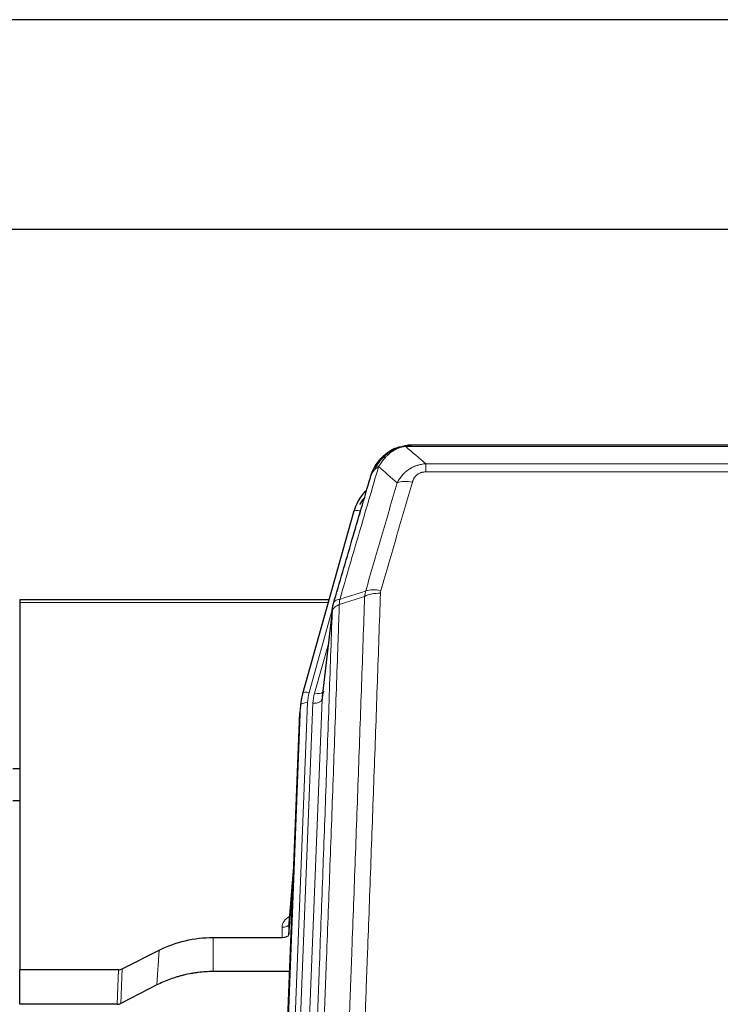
# Model space of a CAD drawing. Header units: inches. Extents: x 0 to 29700, y -16 to 21000.
# Tile 33 of 212: x 3846 to 4150, y 9296 to 9723. Entities that reach past the tile are written whole.
import ezdxf

# ---------------------------------------------------------------- set-up
doc = ezdxf.new("R2010")
doc.units = ezdxf.units.IN
doc.layers.add('254', color=7, linetype='Continuous', true_color=0xffffff)

msp = doc.modelspace()

# ---------------------------------------------------------------- linework, layer by layer
at = {"layer": '254', "color": 2, "linetype": 'Continuous', "lineweight": 25}
for p, q in [((4514.585, 9723.083), (3401.085, 9723.083)), ((4458.585, 9632.083), (3083.585, 9632.083)), ((4009.082, 9536.98), (4008.982, 9536.952)), ((4234.145, 9538.457), (4016.024, 9538.457)), ((3991.031, 9509.365), (3968.857, 9430.479)), ((3980.304, 9471.194), (3846.085, 9471.194)), ((3846.085, 9471.194), (3846.085, 9470.164)), ((3846.085, 9470.164), (3846.085, 9310.684)), ((3981.893, 9467.678), (3977.477, 9429.159)), ((3968.857, 9430.479), (3968.838, 9430.383)), ((3968.176, 9427.016), (3967.802, 9423.758)), ((3954.563, 9088.972), (3967.68, 9422.173)), ((3843.163, 9398.083), (3846.085, 9398.083)), ((3846.128, 9383.96), (3843.111, 9383.96)), ((3965.189, 9358.901), (3962.982, 9330.702)), ((3962.986, 9325.946), (3964.809, 9349.227)), ((3962.975, 9330.522), (3962.986, 9325.946)), ((3930.085, 9324.695), (3959.987, 9324.695)), ((3890.541, 9311.035), (3906.705, 9319.209)), ((3846.085, 9295.693), (3846.085, 9310.684)), ((3889.042, 9310.684), (3846.085, 9310.684)), ((3963.259, 9309.886), (3930.085, 9309.886)), ((3905.649, 9304.078), (3889.97, 9296.05)), ((3888.472, 9295.693), (3846.085, 9295.693))]:
    msp.add_line(p, q, dxfattribs=at)
at = {"layer": '254', "color": 110, "linetype": 'Continuous', "lineweight": 13}
for p, q in [((4008.982, 9536.952), (4008.914, 9536.795)), ((4236.487, 9537.794), (4013.682, 9537.794)), ((4022.413, 9530.326), (4227.756, 9530.326)), ((4022.413, 9530.326), (4022.413, 9526.793)), ((4227.756, 9526.793), (4022.413, 9526.793)), ((3993.919, 9509.939), (3989.194, 9493.127)), ((3980.017, 9470.164), (3846.085, 9470.164)), ((3981.818, 9466.886), (3971.745, 9431.052)), ((3981.764, 9466.166), (3977.387, 9427.985)), ((3980.118, 9452.198), (3974.092, 9430.76)), ((3954.943, 9092.409), (3968.054, 9425.431)), ((3971.048, 9426.651), (3957.937, 9093.629)), ((3960.329, 9094.465), (3973.395, 9426.359)), ((3977.387, 9427.985), (3964.321, 9096.092)), ((3968.054, 9425.431), (3967.68, 9422.173)), ((3965.182, 9358.71), (3962.975, 9330.522)), ((3959.987, 9324.695), (3959.977, 9329.111)), ((3930.085, 9324.695), (3930.085, 9309.886)), ((3906.705, 9319.209), (3905.649, 9304.078)), ((3888.472, 9295.693), (3889.042, 9310.684)), ((3890.541, 9311.035), (3889.97, 9296.05))]:
    msp.add_line(p, q, dxfattribs=at)
for centre, major_axis, ratio, start_param, end_param in [((4016.566, 9516.571), (-9.598, 2.808), 0.562843, 4.8755761, 5.6185342), ((3993.919, 9508.553), (-2.888, 0.812), 0.4480327, 4.837666, 6.2831701), ((4002.905, 9469.688), (9.604, -2.788), 0.5442898, 1.7274916, 2.473129), ((4002.718, 9468.516), (9.994, -0.345), 0.559112, 1.5901207, 2.34753), ((3971.745, 9429.667), (-2.888, 0.812), 0.4480327, 4.837666, 6.2831701), ((3995.066, 9425.901), (24.033, -0.038), 0.8858289, 2.8989744, 3.1081259), ((3997.413, 9425.609), (24.033, -0.038), 0.8858289, 2.8989744, 3.1081259), ((3974.092, 9432.607), (-3.851, 1.082), 0.4480327, 1.6960734, 2.8915811), ((3971.048, 9425.266), (-2.998, 0.118), 0.4614673, 4.7305545, 6.248991), ((3973.395, 9428.206), (-3.997, 0.157), 0.4614673, 1.5889619, 3.1073983), ((3965.98, 9329.111), (6.003, -0.046), 0.8757409, 2.0547277, 3.1504318), ((3959.977, 9330.566), (3, 0.007), 0.4848086, 4.7112485, 6.2484184)]:
    msp.add_ellipse(centre, major_axis=major_axis, ratio=ratio, start_param=start_param, end_param=end_param, dxfattribs=at)
at = {"layer": '254', "color": 2, "linetype": 'Continuous', "lineweight": 25}
for centre, major_axis, ratio, start_param, end_param in [((4017.226, 9503.352), (27.014, -0.465), 0.8900028, 2.4746347, 2.912319), ((4017.499, 9501.388), (27.01, -0.107), 0.887218, 2.5295893, 2.6592621), ((3995.066, 9424.516), (27.027, -0.37), 0.8864308, 2.9096812, 3.1188327), ((3997.413, 9427.456), (-20.035, -0.399), 0.8846078, 6.0216334, 6.2307848), ((3959.988, 9325.989), (-3, 0), 0.4313147, 1.5706417, 3.1078116), ((3889.039, 9313.313), (3, -0.011), 0.8761328, 4.7166989, 5.239903), ((3888.47, 9298.356), (3, -0.007), 0.8874311, 4.7150805, 5.2382846)]:
    msp.add_ellipse(centre, major_axis=major_axis, ratio=ratio, start_param=start_param, end_param=end_param, dxfattribs=at)
for points, knots in [([(4003.87, 9533.07), (4004.056, 9533.264), (4004.245, 9533.454), (4005.017, 9534.197), (4005.627, 9534.714), (4006.897, 9535.652), (4007.556, 9536.073), (4008.458, 9536.566), (4008.685, 9536.684), (4008.914, 9536.795)], [0, 0, 0, 0, 0.125, 0.125, 0.5, 0.5, 0.875, 0.875, 1, 1, 1, 1]), ([(4008.914, 9536.795), (4009.371, 9537.018), (4009.835, 9537.218), (4011.706, 9537.919), (4013.142, 9538.225), (4014.553, 9538.314)], [0, 0, 0, 0, 0.25, 0.25, 1, 1, 1, 1]), ([(4009.082, 9536.98), (4009.66, 9537.231), (4010.248, 9537.45), (4010.929, 9537.664), (4011.016, 9537.691), (4011.104, 9537.717)], [0, 0, 0, 0, 0.8717446, 0.8717446, 1, 1, 1, 1]), ([(4016.224, 9538.454), (4016.21, 9538.455), (4016.181, 9538.455), (4016.14, 9538.456), (4016.099, 9538.456), (4016.06, 9538.457), (4016.021, 9538.457), (4015.984, 9538.457), (4015.948, 9538.456), (4015.912, 9538.456), (4015.878, 9538.456), (4015.845, 9538.455), (4015.813, 9538.454), (4015.782, 9538.453), (4015.752, 9538.452), (4015.723, 9538.451), (4015.695, 9538.45), (4015.668, 9538.449), (4015.642, 9538.448), (4015.618, 9538.447), (4015.594, 9538.446), (4015.571, 9538.445), (4015.55, 9538.444), (4015.529, 9538.442), (4015.51, 9538.441), (4015.492, 9538.44), (4015.474, 9538.439), (4015.458, 9538.438), (4015.443, 9538.437), (4015.429, 9538.436), (4015.415, 9538.435), (4015.403, 9538.434), (4015.392, 9538.433), (4015.382, 9538.433), (4015.373, 9538.432), (4015.366, 9538.431), (4015.359, 9538.431), (4015.353, 9538.43), (4015.348, 9538.43), (4015.336, 9538.429), (4015.315, 9538.427), (4015.286, 9538.425), (4015.258, 9538.422), (4015.229, 9538.419), (4015.201, 9538.417), (4015.174, 9538.414), (4015.146, 9538.411), (4015.119, 9538.408), (4015.093, 9538.405), (4015.066, 9538.402), (4015.04, 9538.398), (4015.015, 9538.395), (4014.989, 9538.392), (4014.964, 9538.388), (4014.94, 9538.385), (4014.915, 9538.381), (4014.891, 9538.378), (4014.868, 9538.374), (4014.844, 9538.37), (4014.821, 9538.367), (4014.799, 9538.363), (4014.776, 9538.359), (4014.754, 9538.355), (4014.733, 9538.351), (4014.711, 9538.347), (4014.69, 9538.343), (4014.67, 9538.339), (4014.649, 9538.335), (4014.629, 9538.331), (4014.61, 9538.327), (4014.59, 9538.323), (4014.571, 9538.319), (4014.559, 9538.316), (4014.553, 9538.314)], [0, 0, 0, 0, 0.0247661, 0.0489206, 0.0724636, 0.0953949, 0.1177147, 0.1394229, 0.1605195, 0.1810045, 0.2008779, 0.2201398, 0.23879, 0.2568287, 0.2742558, 0.2910713, 0.3072753, 0.3228676, 0.3378484, 0.3522176, 0.3659752, 0.3791212, 0.3916556, 0.4035785, 0.4148897, 0.4255894, 0.4356775, 0.445154, 0.454019, 0.4622723, 0.4699141, 0.4769443, 0.4833629, 0.48917, 0.4943654, 0.4989493, 0.5029216, 0.5062824, 0.5090316, 0.5111692, 0.5284651, 0.5456049, 0.5625886, 0.5794163, 0.5960881, 0.612604, 0.6289642, 0.6451687, 0.6612176, 0.6771111, 0.6928491, 0.7084319, 0.7238594, 0.7391318, 0.7542492, 0.7692118, 0.7840195, 0.7986726, 0.8131712, 0.8275153, 0.8417051, 0.8557408, 0.8696224, 0.8833501, 0.8969241, 0.9103445, 0.9236114, 0.936725, 0.9496856, 0.9624932, 0.975148, 0.9876502, 1, 1, 1, 1]), ([(3998.363, 9524.386), (3998.369, 9524.408), (3998.38, 9524.452), (3998.398, 9524.518), (3998.417, 9524.584), (3998.435, 9524.649), (3998.454, 9524.714), (3998.472, 9524.779), (3998.491, 9524.843), (3998.511, 9524.907), (3998.53, 9524.971), (3998.549, 9525.035), (3998.569, 9525.098), (3998.589, 9525.161), (3998.609, 9525.224), (3998.629, 9525.286), (3998.649, 9525.349), (3998.669, 9525.41), (3998.69, 9525.472), (3998.71, 9525.533), (3998.731, 9525.594), (3998.752, 9525.655), (3998.773, 9525.716), (3998.795, 9525.776), (3998.816, 9525.836), (3998.837, 9525.895), (3998.859, 9525.955), (3998.881, 9526.014), (3998.903, 9526.072), (3998.925, 9526.131), (3998.947, 9526.189), (3998.969, 9526.247), (3998.991, 9526.304), (3999.014, 9526.362), (3999.036, 9526.419), (3999.059, 9526.475), (3999.081, 9526.532), (3999.104, 9526.588), (3999.127, 9526.644), (3999.15, 9526.7), (3999.173, 9526.755), (3999.197, 9526.81), (3999.22, 9526.865), (3999.243, 9526.919), (3999.267, 9526.973), (3999.29, 9527.027), (3999.314, 9527.081), (3999.338, 9527.134), (3999.361, 9527.187), (3999.385, 9527.24), (3999.409, 9527.292), (3999.433, 9527.345), (3999.457, 9527.397), (3999.481, 9527.448), (3999.506, 9527.5), (3999.53, 9527.551), (3999.554, 9527.601), (3999.579, 9527.652), (3999.603, 9527.702), (3999.627, 9527.752), (3999.652, 9527.802), (3999.676, 9527.851), (3999.701, 9527.901), (3999.726, 9527.949), (3999.75, 9527.998), (3999.775, 9528.046), (3999.8, 9528.094), (3999.825, 9528.142), (3999.849, 9528.19), (3999.874, 9528.237), (3999.899, 9528.284), (3999.924, 9528.331), (3999.949, 9528.377), (3999.974, 9528.423), (3999.999, 9528.469), (4000.024, 9528.515), (4000.049, 9528.56), (4000.074, 9528.605), (4000.099, 9528.65), (4000.124, 9528.694), (4000.149, 9528.739), (4000.174, 9528.783), (4000.199, 9528.826), (4000.224, 9528.87), (4000.249, 9528.913), (4000.275, 9528.956), (4000.3, 9528.999), (4000.325, 9529.041), (4000.35, 9529.083), (4000.375, 9529.125), (4000.4, 9529.167), (4000.425, 9529.208), (4000.45, 9529.249), (4000.475, 9529.29), (4000.5, 9529.33), (4000.525, 9529.371), (4000.55, 9529.411), (4000.575, 9529.451), (4000.6, 9529.49), (4000.625, 9529.53), (4000.65, 9529.569), (4000.674, 9529.607), (4000.699, 9529.646), (4000.724, 9529.684), (4000.749, 9529.722), (4000.773, 9529.76), (4000.798, 9529.797), (4000.823, 9529.835), (4000.847, 9529.872), (4000.872, 9529.909), (4000.897, 9529.945), (4000.921, 9529.981), (4000.945, 9530.017), (4000.97, 9530.053), (4000.994, 9530.089), (4001.018, 9530.124), (4001.043, 9530.159), (4001.067, 9530.194), (4001.091, 9530.228), (4001.115, 9530.263), (4001.139, 9530.297), (4001.163, 9530.331), (4001.187, 9530.364), (4001.211, 9530.398), (4001.235, 9530.431), (4001.258, 9530.464), (4001.282, 9530.496), (4001.306, 9530.529), (4001.329, 9530.561), (4001.353, 9530.593), (4001.376, 9530.624), (4001.399, 9530.656), (4001.423, 9530.687), (4001.446, 9530.718), (4001.469, 9530.749), (4001.492, 9530.779), (4001.515, 9530.81), (4001.538, 9530.84), (4001.561, 9530.87), (4001.583, 9530.899), (4001.606, 9530.929), (4001.629, 9530.958), (4001.651, 9530.987), (4001.673, 9531.015), (4001.696, 9531.044), (4001.718, 9531.072), (4001.74, 9531.1), (4001.762, 9531.128), (4001.784, 9531.156), (4001.806, 9531.183), (4001.828, 9531.21), (4001.849, 9531.237), (4001.871, 9531.264), (4001.892, 9531.29), (4001.914, 9531.317), (4001.935, 9531.343), (4001.956, 9531.368), (4001.977, 9531.394), (4001.998, 9531.419), (4002.019, 9531.445), (4002.04, 9531.47), (4002.06, 9531.494), (4002.081, 9531.519), (4002.101, 9531.543), (4002.122, 9531.567), (4002.142, 9531.591), (4002.162, 9531.615), (4002.182, 9531.638), (4002.202, 9531.662), (4002.222, 9531.685), (4002.241, 9531.708), (4002.261, 9531.73), (4002.28, 9531.753), (4002.299, 9531.775), (4002.319, 9531.797), (4002.338, 9531.819), (4002.357, 9531.84), (4002.376, 9531.862), (4002.388, 9531.876), (4002.394, 9531.883)], [0, 0, 0, 0, 0.0080212, 0.0160154, 0.0239827, 0.0319231, 0.0398365, 0.0477229, 0.0555824, 0.0634149, 0.0712205, 0.0789992, 0.0867509, 0.0944756, 0.1021734, 0.1098443, 0.1174881, 0.1251051, 0.1326951, 0.1402581, 0.1477942, 0.1553034, 0.1627856, 0.1702408, 0.1776691, 0.1850704, 0.1924448, 0.1997923, 0.2071128, 0.2144063, 0.2216729, 0.2289126, 0.2361253, 0.243311, 0.2504698, 0.2576016, 0.2647065, 0.2717845, 0.2788355, 0.2858595, 0.2928566, 0.2998268, 0.30677, 0.3136862, 0.3205755, 0.3274379, 0.3342733, 0.3410817, 0.3478632, 0.3546178, 0.3613454, 0.3680461, 0.3747198, 0.3813665, 0.3879863, 0.3945792, 0.4011451, 0.4076841, 0.4141961, 0.4206811, 0.4271393, 0.4335704, 0.4399746, 0.4463519, 0.4527022, 0.4590256, 0.465322, 0.4715915, 0.477834, 0.4840496, 0.4902382, 0.4963999, 0.5025346, 0.5086424, 0.5147232, 0.5207771, 0.526804, 0.532804, 0.5387771, 0.5447232, 0.5506423, 0.5565345, 0.5623997, 0.568238, 0.5740494, 0.5798338, 0.5855912, 0.5913217, 0.5970253, 0.6027019, 0.6083515, 0.6139742, 0.61957, 0.6251388, 0.6306807, 0.6361956, 0.6416836, 0.6471446, 0.6525787, 0.6579858, 0.663366, 0.6687192, 0.6740455, 0.6793448, 0.6846172, 0.6898627, 0.6950812, 0.7002727, 0.7054373, 0.710575, 0.7156857, 0.7207694, 0.7258262, 0.7308561, 0.735859, 0.740835, 0.745784, 0.7507061, 0.7556012, 0.7604694, 0.7653107, 0.7701249, 0.7749123, 0.7796727, 0.7844061, 0.7891127, 0.7937922, 0.7984448, 0.8030705, 0.8076692, 0.812241, 0.8167858, 0.8213037, 0.8257947, 0.8302587, 0.8346957, 0.8391058, 0.843489, 0.8478452, 0.8521745, 0.8564768, 0.8607522, 0.8650006, 0.8692221, 0.8734166, 0.8775842, 0.8817249, 0.8858386, 0.8899254, 0.8939852, 0.8980181, 0.902024, 0.906003, 0.909955, 0.9138802, 0.9177783, 0.9216495, 0.9254938, 0.9293111, 0.9331015, 0.936865, 0.9406015, 0.944311, 0.9479937, 0.9516493, 0.9552781, 0.9588799, 0.9624547, 0.9660026, 0.9695236, 0.9730176, 0.9764847, 0.9799249, 0.9833381, 0.9867243, 0.9900837, 0.993416, 0.9967215, 1, 1, 1, 1]), ([(3999.002, 9526.16), (3999.614, 9527.9), (4000.51, 9529.589), (4002.04, 9531.625), (4002.45, 9532.115), (4002.884, 9532.585)], [0, 0, 0, 0, 0.75, 0.75, 1, 1, 1, 1]), ([(4002.505, 9532.115), (4002.562, 9532.217), (4002.63, 9532.32), (4002.767, 9532.475), (4002.823, 9532.531), (4002.884, 9532.585)], [0, 0, 0, 0, 0.6295096, 0.6295096, 1, 1, 1, 1]), ([(4002.884, 9532.585), (4003.102, 9532.819), (4003.326, 9533.048), (4004.199, 9533.899), (4004.89, 9534.479), (4005.617, 9535.005)], [0, 0, 0, 0, 0.2626999, 0.2626999, 1, 1, 1, 1]), ([(3982.32, 9469.617), (3985.006, 9478.828), (3987.686, 9487.997), (3991.696, 9501.69), (3993.032, 9506.244), (3995.699, 9515.331), (3997.032, 9519.864), (3998.363, 9524.386)], [0, 0, 0, 0, 0.5, 0.5, 0.75, 0.75, 1, 1, 1, 1]), ([(3998.363, 9524.386), (3998.447, 9524.847), (3998.589, 9525.297), (3998.852, 9525.876), (3998.924, 9526.019), (3999.002, 9526.16)], [0, 0, 0, 0, 0.75, 0.75, 1, 1, 1, 1]), ([(3981.764, 9466.166), (3981.764, 9466.177), (3981.766, 9466.216), (3981.769, 9466.302), (3981.776, 9466.442), (3981.788, 9466.635), (3981.806, 9466.881), (3981.835, 9467.18), (3981.877, 9467.531), (3981.921, 9467.832), (3981.959, 9468.063), (3981.984, 9468.206), (3982.011, 9468.345), (3982.037, 9468.48), (3982.065, 9468.611), (3982.093, 9468.739), (3982.121, 9468.862), (3982.149, 9468.981), (3982.178, 9469.097), (3982.206, 9469.208), (3982.235, 9469.316), (3982.263, 9469.42), (3982.292, 9469.52), (3982.311, 9469.585), (3982.32, 9469.617)], [0, 0, 0, 0, 0.0092499, 0.0337179, 0.073404, 0.128308, 0.1984299, 0.2837694, 0.3843264, 0.5001005, 0.5424888, 0.5838484, 0.6241794, 0.6634821, 0.7017567, 0.7390032, 0.7752221, 0.8104134, 0.8445775, 0.8777146, 0.909825, 0.9409091, 0.9709673, 1, 1, 1, 1]), ([(3906.705, 9319.209), (3910.238, 9320.996), (3914.04, 9322.375), (3921.923, 9324.225), (3926.004, 9324.695), (3930.085, 9324.695)], [0, 0, 0, 0, 0.5, 0.5, 1, 1, 1, 1]), ([(3930.085, 9309.886), (3929.015, 9309.886), (3926.88, 9309.823), (3924.754, 9309.637), (3923.428, 9309.482), (3923.163, 9309.449), (3922.635, 9309.379), (3921.843, 9309.269), (3921.055, 9309.142), (3919.485, 9308.864), (3918.445, 9308.649), (3917.283, 9308.372), (3917.154, 9308.341), (3916.896, 9308.277), (3916.51, 9308.181), (3915.614, 9307.946), (3914.854, 9307.729), (3913.344, 9307.273), (3911.357, 9306.609), (3909.423, 9305.832), (3907.516, 9304.998), (3906.575, 9304.552), (3905.649, 9304.078)], [0, 0, 0, 0, 0.125, 0.25, 0.25, 0.28125, 0.28125, 0.3125, 0.375, 0.375, 0.5, 0.5, 0.515625, 0.515625, 0.53125, 0.5625, 0.625, 0.625, 0.75, 0.875, 0.875, 1, 1, 1, 1])]:
    msp.add_open_spline(points, degree=3, knots=knots, dxfattribs=at)
at = {"layer": '254', "color": 110, "linetype": 'Continuous', "lineweight": 13}
for points, knots in [([(4005.095, 9533.282), (4005.244, 9533.44), (4005.395, 9533.596), (4006.01, 9534.204), (4006.489, 9534.633), (4007.483, 9535.419), (4007.998, 9535.777), (4008.705, 9536.202), (4008.884, 9536.304), (4009.064, 9536.401)], [0, 0, 0, 0, 0.125, 0.125, 0.5, 0.5, 0.875, 0.875, 1, 1, 1, 1]), ([(4008.914, 9536.795), (4008.912, 9536.765), (4008.914, 9536.733), (4008.927, 9536.647), (4008.943, 9536.592), (4008.991, 9536.488), (4009.023, 9536.439), (4009.064, 9536.401)], [0, 0, 0, 0, 0.25, 0.25, 0.625, 0.625, 1, 1, 1, 1]), ([(4009.064, 9536.401), (4009.424, 9536.595), (4009.792, 9536.772), (4011.285, 9537.398), (4012.461, 9537.692), (4013.682, 9537.794)], [0, 0, 0, 0, 0.25, 0.25, 1, 1, 1, 1]), ([(4014.553, 9538.314), (4014.545, 9538.313), (4014.529, 9538.309), (4014.505, 9538.303), (4014.482, 9538.298), (4014.459, 9538.292), (4014.436, 9538.286), (4014.414, 9538.28), (4014.392, 9538.274), (4014.37, 9538.268), (4014.349, 9538.262), (4014.328, 9538.255), (4014.307, 9538.249), (4014.287, 9538.243), (4014.267, 9538.236), (4014.247, 9538.229), (4014.228, 9538.223), (4014.209, 9538.216), (4014.19, 9538.209), (4014.172, 9538.202), (4014.154, 9538.195), (4014.136, 9538.188), (4014.119, 9538.181), (4014.102, 9538.174), (4014.085, 9538.166), (4014.069, 9538.159), (4014.053, 9538.151), (4014.037, 9538.144), (4014.022, 9538.136), (4014.007, 9538.129), (4013.992, 9538.121), (4013.978, 9538.113), (4013.964, 9538.105), (4013.95, 9538.097), (4013.937, 9538.089), (4013.924, 9538.081), (4013.911, 9538.073), (4013.899, 9538.065), (4013.887, 9538.057), (4013.875, 9538.048), (4013.864, 9538.04), (4013.853, 9538.032), (4013.842, 9538.023), (4013.831, 9538.015), (4013.821, 9538.006), (4013.812, 9537.997), (4013.802, 9537.989), (4013.793, 9537.98), (4013.784, 9537.971), (4013.776, 9537.962), (4013.768, 9537.953), (4013.76, 9537.944), (4013.753, 9537.935), (4013.746, 9537.926), (4013.739, 9537.917), (4013.733, 9537.908), (4013.727, 9537.899), (4013.721, 9537.889), (4013.715, 9537.88), (4013.71, 9537.871), (4013.706, 9537.861), (4013.701, 9537.852), (4013.697, 9537.842), (4013.693, 9537.833), (4013.69, 9537.823), (4013.687, 9537.814), (4013.684, 9537.804), (4013.683, 9537.797), (4013.682, 9537.794)], [0, 0, 0, 0, 0.0185022, 0.0368847, 0.0551481, 0.073293, 0.0913199, 0.1092294, 0.1270222, 0.1446988, 0.1622598, 0.1797059, 0.1970378, 0.2142561, 0.2313614, 0.2483544, 0.265236, 0.2820066, 0.2986672, 0.3152184, 0.331661, 0.3479958, 0.3642235, 0.380345, 0.3963611, 0.4122725, 0.4280803, 0.4437851, 0.459388, 0.4748898, 0.4902915, 0.5055939, 0.5207981, 0.535905, 0.5509156, 0.565831, 0.5806521, 0.5953801, 0.6100159, 0.6245607, 0.6390157, 0.6533819, 0.6676604, 0.6818526, 0.6959596, 0.7099825, 0.7239227, 0.7377815, 0.75156, 0.7652597, 0.7788818, 0.7924277, 0.8058989, 0.8192966, 0.8326224, 0.8458776, 0.8590638, 0.8721825, 0.8852351, 0.8982233, 0.9111485, 0.9240124, 0.9368166, 0.9495628, 0.9622525, 0.9748874, 0.9874694, 1, 1, 1, 1]), ([(4000.212, 9527.745), (4000.911, 9529.197), (4001.781, 9530.591), (4003.142, 9532.274), (4003.499, 9532.68), (4003.87, 9533.07)], [0, 0, 0, 0, 0.75, 0.75, 1, 1, 1, 1]), ([(4001.919, 9529.075), (4002.612, 9530.19), (4003.378, 9531.288), (4004.505, 9532.638), (4004.796, 9532.966), (4005.095, 9533.282)], [0, 0, 0, 0, 0.75, 0.75, 1, 1, 1, 1]), ([(4002.884, 9532.585), (4002.915, 9532.611), (4002.948, 9532.637), (4003.082, 9532.739), (4003.195, 9532.809), (4003.444, 9532.931), (4003.581, 9532.983), (4003.772, 9533.042), (4003.821, 9533.056), (4003.87, 9533.07)], [0, 0, 0, 0, 0.125, 0.125, 0.5, 0.5, 0.875, 0.875, 1, 1, 1, 1]), ([(4003.87, 9533.07), (4003.969, 9533.096), (4004.07, 9533.119), (4004.327, 9533.169), (4004.485, 9533.193), (4004.795, 9533.237), (4004.948, 9533.258), (4005.095, 9533.282)], [0, 0, 0, 0, 0.25, 0.25, 0.625, 0.625, 1, 1, 1, 1]), ([(4001.919, 9529.075), (4000.521, 9524.32), (3999.122, 9519.554), (3996.319, 9509.998), (3994.917, 9505.209), (3990.703, 9490.806), (3987.887, 9481.158), (3985.065, 9471.465)], [0, 0, 0, 0, 0.25, 0.25, 0.5, 0.5, 1, 1, 1, 1]), ([(3999.002, 9526.16), (3999.041, 9526.231), (3999.081, 9526.301), (3999.249, 9526.579), (3999.388, 9526.782), (3999.691, 9527.179), (3999.855, 9527.372), (4000.091, 9527.622), (4000.151, 9527.683), (4000.212, 9527.745)], [0, 0, 0, 0, 0.125, 0.125, 0.5, 0.5, 0.875, 0.875, 1, 1, 1, 1]), ([(4000.212, 9527.745), (4000.335, 9527.867), (4000.463, 9527.986), (4000.795, 9528.278), (4001.006, 9528.447), (4001.448, 9528.771), (4001.679, 9528.927), (4001.919, 9529.075)], [0, 0, 0, 0, 0.25, 0.25, 0.625, 0.625, 1, 1, 1, 1]), ([(4009.986, 9522.113), (4010.284, 9522.681), (4010.61, 9523.228), (4011.323, 9524.279), (4011.71, 9524.784), (4012.338, 9525.506), (4012.61, 9525.8), (4012.895, 9526.084), (4013.01, 9526.197), (4013.068, 9526.253), (4013.244, 9526.42), (4013.363, 9526.529), (4013.965, 9527.065), (4014.474, 9527.462), (4015.146, 9527.916), (4015.283, 9528.005), (4015.49, 9528.135), (4015.559, 9528.178), (4015.699, 9528.262), (4015.769, 9528.304), (4016.121, 9528.509), (4016.408, 9528.663), (4017.284, 9529.096), (4017.889, 9529.346), (4018.592, 9529.583), (4018.671, 9529.609), (4018.829, 9529.659), (4018.908, 9529.684), (4019.146, 9529.755), (4019.305, 9529.8), (4019.785, 9529.927), (4020.107, 9530.001), (4021.083, 9530.193), (4021.743, 9530.28), (4022.413, 9530.326)], [0, 0, 0, 0, 0.125, 0.125, 0.25, 0.25, 0.3125, 0.328125, 0.328125, 0.34375, 0.34375, 0.375, 0.375, 0.5, 0.5, 0.53125, 0.53125, 0.546875, 0.546875, 0.5625, 0.5625, 0.625, 0.625, 0.75, 0.75, 0.765625, 0.765625, 0.78125, 0.78125, 0.8125, 0.8125, 0.875, 0.875, 1, 1, 1, 1]), ([(4016.566, 9522.357), (4016.587, 9522.43), (4016.609, 9522.502), (4016.656, 9522.645), (4016.68, 9522.717), (4016.755, 9522.93), (4016.809, 9523.07), (4016.927, 9523.349), (4016.991, 9523.486), (4017.127, 9523.758), (4017.201, 9523.892), (4017.358, 9524.156), (4017.442, 9524.286), (4017.577, 9524.478), (4017.624, 9524.542), (4017.72, 9524.668), (4017.77, 9524.73), (4017.924, 9524.914), (4018.032, 9525.033), (4018.26, 9525.262), (4018.38, 9525.373), (4018.569, 9525.532), (4018.666, 9525.609), (4018.767, 9525.684), (4018.835, 9525.734), (4018.87, 9525.758), (4019.045, 9525.878), (4019.189, 9525.968), (4019.636, 9526.216), (4019.953, 9526.355), (4020.373, 9526.495), (4020.458, 9526.521), (4020.631, 9526.57), (4020.718, 9526.593), (4020.979, 9526.655), (4021.155, 9526.688), (4021.51, 9526.741), (4021.689, 9526.761), (4022.049, 9526.787), (4022.231, 9526.793), (4022.413, 9526.793)], [0, 0, 0, 0, 0.03125, 0.03125, 0.0625, 0.0625, 0.125, 0.125, 0.1875, 0.1875, 0.25, 0.25, 0.3125, 0.3125, 0.34375, 0.34375, 0.375, 0.375, 0.4375, 0.4375, 0.5, 0.5, 0.53125, 0.546875, 0.546875, 0.5625, 0.5625, 0.625, 0.625, 0.75, 0.75, 0.78125, 0.78125, 0.8125, 0.8125, 0.875, 0.875, 0.9375, 0.9375, 1, 1, 1, 1]), ([(4016.566, 9522.357), (4015.432, 9518.465), (4014.297, 9514.565), (4012.025, 9506.75), (4010.887, 9502.835), (4007.472, 9491.067), (4005.19, 9483.192), (4002.905, 9475.286)], [0, 0, 0, 0, 0.25, 0.25, 0.5, 0.5, 1, 1, 1, 1]), ([(3996.309, 9475.116), (3998.597, 9483.009), (4000.881, 9490.872), (4004.3, 9502.621), (4005.439, 9506.53), (4007.714, 9514.333), (4008.851, 9518.227), (4009.986, 9522.113)], [0, 0, 0, 0, 0.5, 0.5, 0.75, 0.75, 1, 1, 1, 1]), ([(4002.718, 9474.109), (4002.724, 9474.308), (4002.743, 9474.506), (4002.806, 9474.898), (4002.849, 9475.093), (4002.905, 9475.286)], [0, 0, 0, 0, 0.5, 0.5, 1, 1, 1, 1]), ([(3985.065, 9471.465), (3984.657, 9471.431), (3984.284, 9471.361), (3983.625, 9471.157), (3983.34, 9471.024), (3982.868, 9470.702), (3982.683, 9470.513), (3982.419, 9470.094), (3982.341, 9469.863), (3982.32, 9469.617)], [0, 0, 0, 0, 0.25, 0.25, 0.5, 0.5, 0.75, 0.75, 1, 1, 1, 1]), ([(3983.876, 9154.145), (3984.434, 9167.958), (3985.536, 9195.454), (3987.146, 9236.306), (3988.189, 9263.28), (3988.961, 9283.412), (3989.344, 9293.454), (3989.723, 9303.46), (3989.975, 9310.122), (3990.1, 9313.449), (3990.724, 9330.063), (3991.216, 9343.283), (3991.943, 9363.007), (3992.183, 9369.563), (3992.659, 9382.637), (3992.895, 9389.155), (3993.598, 9408.654), (3994.52, 9434.5), (3995.412, 9460.046), (3995.85, 9472.743)], [0, 0, 0, 0, 0.125, 0.25, 0.375, 0.375, 0.4375, 0.46875, 0.46875, 0.5, 0.5, 0.625, 0.625, 0.6875, 0.6875, 0.75, 0.75, 0.875, 1, 1, 1, 1]), ([(3984.853, 9469.174), (3984.874, 9469.576), (3984.89, 9469.962), (3984.948, 9470.721), (3984.99, 9471.093), (3985.065, 9471.465)], [0, 0, 0, 0, 0.5, 0.5, 1, 1, 1, 1]), ([(4002.718, 9474.109), (4002.28, 9461.396), (4001.39, 9435.818), (4000.469, 9409.938), (3999.767, 9390.415), (3999.531, 9383.889), (3999.055, 9370.798), (3998.815, 9364.234), (3998.09, 9344.484), (3997.599, 9331.247), (3996.975, 9314.612), (3996.85, 9311.281), (3996.599, 9304.61), (3996.22, 9294.592), (3995.838, 9284.538), (3995.067, 9264.379), (3994.025, 9237.371), (3992.417, 9196.467), (3991.317, 9168.937), (3990.759, 9155.106)], [0, 0, 0, 0, 0.125, 0.25, 0.25, 0.3125, 0.3125, 0.375, 0.375, 0.5, 0.5, 0.53125, 0.53125, 0.5625, 0.625, 0.625, 0.75, 0.875, 1, 1, 1, 1]), ([(3984.853, 9469.174), (3984.797, 9467.562), (3984.742, 9465.949), (3984.63, 9462.72), (3984.461, 9457.873), (3984.066, 9446.538), (3983.722, 9436.778), (3983.029, 9417.202), (3982.088, 9390.946), (3980.63, 9351.101), (3979.626, 9324.23), (3979.052, 9309.029), (3978.988, 9307.338), (3978.86, 9303.956), (3978.667, 9298.878), (3978.216, 9287.008), (3977.824, 9276.793), (3977.496, 9268.259), (3977.43, 9266.551), (3977.298, 9263.133), (3977.1, 9258.003), (3976.635, 9246.011), (3976.232, 9235.695), (3975.42, 9215.013), (3974.323, 9187.304), (3973.195, 9159.331), (3972.624, 9145.278)], [0, 0, 0, 0, 0.015625, 0.015625, 0.03125, 0.0625, 0.125, 0.125, 0.25, 0.375, 0.5, 0.5, 0.515625, 0.515625, 0.53125, 0.5625, 0.625, 0.625, 0.640625, 0.640625, 0.65625, 0.6875, 0.75, 0.75, 0.875, 1, 1, 1, 1]), ([(3984.853, 9469.174), (3984.841, 9469.17), (3984.815, 9469.16), (3984.777, 9469.146), (3984.739, 9469.131), (3984.701, 9469.116), (3984.663, 9469.101), (3984.624, 9469.086), (3984.586, 9469.07), (3984.547, 9469.054), (3984.508, 9469.038), (3984.469, 9469.021), (3984.431, 9469.004), (3984.392, 9468.987), (3984.353, 9468.97), (3984.314, 9468.952), (3984.274, 9468.934), (3984.235, 9468.916), (3984.196, 9468.898), (3984.157, 9468.879), (3984.118, 9468.86), (3984.079, 9468.84), (3984.039, 9468.821), (3984, 9468.801), (3983.961, 9468.78), (3983.922, 9468.76), (3983.883, 9468.739), (3983.843, 9468.717), (3983.804, 9468.696), (3983.765, 9468.674), (3983.726, 9468.652), (3983.688, 9468.629), (3983.649, 9468.606), (3983.61, 9468.583), (3983.571, 9468.56), (3983.533, 9468.536), (3983.495, 9468.512), (3983.456, 9468.487), (3983.418, 9468.463), (3983.38, 9468.438), (3983.342, 9468.412), (3983.305, 9468.386), (3983.267, 9468.36), (3983.23, 9468.334), (3983.193, 9468.307), (3983.156, 9468.28), (3983.119, 9468.252), (3983.083, 9468.224), (3983.047, 9468.196), (3983.011, 9468.168), (3982.975, 9468.139), (3982.94, 9468.11), (3982.904, 9468.08), (3982.869, 9468.05), (3982.835, 9468.02), (3982.801, 9467.989), (3982.767, 9467.958), (3982.733, 9467.927), (3982.7, 9467.895), (3982.665, 9467.861), (3982.628, 9467.824), (3982.589, 9467.785), (3982.552, 9467.745), (3982.515, 9467.706), (3982.479, 9467.666), (3982.444, 9467.625), (3982.41, 9467.585), (3982.376, 9467.544), (3982.344, 9467.504), (3982.312, 9467.463), (3982.281, 9467.422), (3982.251, 9467.38), (3982.222, 9467.339), (3982.194, 9467.297), (3982.166, 9467.255), (3982.14, 9467.213), (3982.114, 9467.171), (3982.089, 9467.128), (3982.065, 9467.086), (3982.042, 9467.043), (3982.02, 9467.001), (3981.998, 9466.958), (3981.978, 9466.914), (3981.958, 9466.871), (3981.939, 9466.828), (3981.921, 9466.784), (3981.904, 9466.741), (3981.888, 9466.697), (3981.873, 9466.653), (3981.858, 9466.61), (3981.845, 9466.566), (3981.832, 9466.521), (3981.821, 9466.477), (3981.81, 9466.433), (3981.8, 9466.389), (3981.791, 9466.344), (3981.783, 9466.3), (3981.775, 9466.255), (3981.769, 9466.211), (3981.766, 9466.181), (3981.764, 9466.166)], [0, 0, 0, 0, 0.0069372, 0.0139334, 0.0209887, 0.028103, 0.0352764, 0.0425088, 0.0498003, 0.0571509, 0.0645605, 0.0720292, 0.0795569, 0.0871437, 0.0947896, 0.1024945, 0.1102584, 0.1180815, 0.1259636, 0.1339048, 0.141905, 0.1499643, 0.1580827, 0.1662601, 0.1744966, 0.1827922, 0.1911468, 0.1995605, 0.2080333, 0.2165651, 0.225156, 0.233806, 0.2425151, 0.2512832, 0.2601104, 0.2689967, 0.277942, 0.2869465, 0.29601, 0.3051325, 0.3143142, 0.3235549, 0.3328547, 0.3422136, 0.3516315, 0.3611085, 0.3706446, 0.3802398, 0.3898941, 0.3996074, 0.4093798, 0.4192113, 0.4291019, 0.4390515, 0.4490602, 0.459128, 0.4692549, 0.4794409, 0.4896859, 0.4999901, 0.5124905, 0.524991, 0.5374914, 0.5499918, 0.5624922, 0.5749926, 0.587493, 0.5999934, 0.6124937, 0.6249941, 0.6374944, 0.6499948, 0.6624951, 0.6749954, 0.6874957, 0.699996, 0.7124963, 0.7249966, 0.7374968, 0.7499971, 0.7624973, 0.7749976, 0.7874978, 0.799998, 0.8124982, 0.8249984, 0.8374986, 0.8499988, 0.8624989, 0.8749991, 0.8874992, 0.8999993, 0.9124995, 0.9249996, 0.9374997, 0.9499998, 0.9624998, 0.9749999, 0.9875, 1, 1, 1, 1]), ([(3969.569, 9143.498), (3970.138, 9157.498), (3971.263, 9185.365), (3972.357, 9212.969), (3973.166, 9233.573), (3973.568, 9243.85), (3974.032, 9255.797), (3974.23, 9260.908), (3974.361, 9264.313), (3974.427, 9266.014), (3974.755, 9274.516), (3975.145, 9284.692), (3975.595, 9296.518), (3975.787, 9301.576), (3975.915, 9304.946), (3975.979, 9306.63), (3976.551, 9321.773), (3977.552, 9348.542), (3979.007, 9388.236), (3980.413, 9427.469), (3981.319, 9453.318), (3981.764, 9466.166)], [0, 0, 0, 0, 0.125, 0.25, 0.25, 0.3125, 0.34375, 0.359375, 0.359375, 0.375, 0.375, 0.4375, 0.46875, 0.484375, 0.484375, 0.5, 0.5, 0.625, 0.75, 0.875, 1, 1, 1, 1])]:
    msp.add_open_spline(points, degree=3, knots=knots, dxfattribs=at)
at = {"layer": '254', "color": 2, "linetype": 'Continuous', "lineweight": 25}
for points, degree in [([(4008.984, 9536.954), (4007.117, 9536.119), (4005.471, 9534.899)], 2), ([(4014.489, 9538.377), (4015.071, 9538.432), (4015.65, 9538.458), (4016.224, 9538.454)], 3)]:
    msp.add_open_spline(points, degree=degree, dxfattribs=at)
at = {"layer": '254', "color": 110, "linetype": 'Continuous', "lineweight": 13}
for points in [[(4013.682, 9537.794), (4016.575, 9535.302), (4019.485, 9532.813), (4022.413, 9530.326)], [(4009.986, 9522.113), (4007.282, 9524.431), (4004.593, 9526.752), (4001.919, 9529.075)], [(3995.85, 9472.743), (3992.184, 9471.552), (3988.518, 9470.362), (3984.853, 9469.174)], [(3985.065, 9471.465), (3988.812, 9472.68), (3992.56, 9473.897), (3996.309, 9475.116)], [(3995.85, 9472.743), (3995.891, 9473.15), (3996.008, 9473.952), (3996.196, 9474.732), (3996.309, 9475.116)]]:
    msp.add_open_spline(points, degree=3, dxfattribs=at)

doc.saveas('drawing.dxf')
